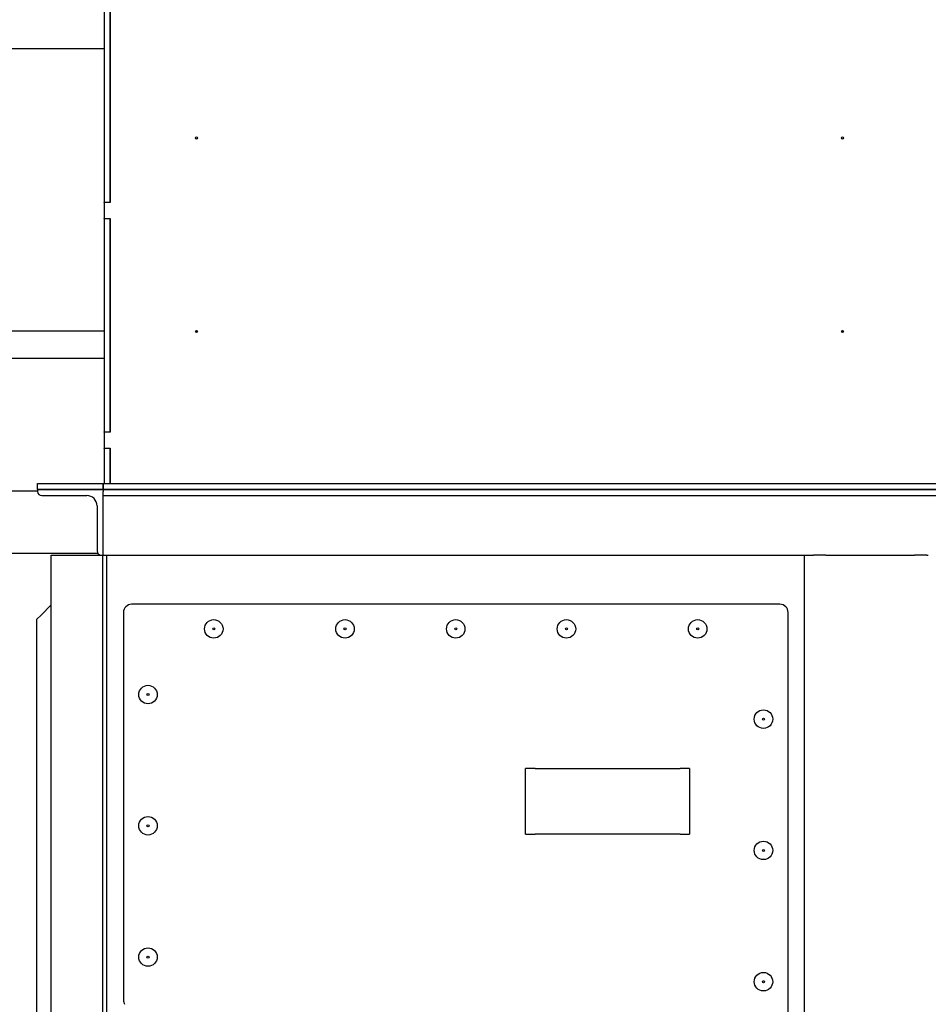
# Model space of a CAD drawing. Header units: inches. Extents: x 5 to 1128, y -85 to 748.
# Tile 90 of 256: x 146 to 173, y 302 to 332. Entities that reach past the tile are written whole.
import ezdxf

# ---------------------------------------------------------------- set-up
doc = ezdxf.new("R2010")
doc.units = ezdxf.units.IN
doc.header["$LTSCALE"] = 32
doc.header["$MEASUREMENT"] = 0
doc.layers.add('Dimension (ANSI)', color=7, linetype='Continuous', lineweight=25)
doc.layers.add('Visible (ANSI)', color=7, linetype='Continuous', lineweight=30)
doc.styles.add('Note Text (ANSI)', font='tahoma.ttf')
doc.dimstyles.new('SB Fraction-16 (ANSI)', dxfattribs={"dimscale": 32, "dimtxt": 0.125, "dimasz": 0.098425, "dimexe": 0.125, "dimexo": 0.0625, "dimgap": 0.031496, "dimtad": 0, "dimtih": 1, "dimtoh": 1, "dimdec": 4, "dimrnd": 1e-08, "dimzin": 0, "dimdsep": 46, "dimlunit": 5, "dimtxsty": 'Note Text (ANSI)', "dimcen": 0.09, "dimdle": 0.393701, "dimclrd": 256, "dimclre": 256, "dimclrt": 256, "dimadec": 0, "dimazin": 3, "dimtfac": 0.96, "dimtofl": 0, "dimtmove": 0, "dimatfit": 3, "dimfxl": 1, "dimfrac": 2, "dimtolj": 1, "dimtzin": 12, "dimlwd": -1, "dimlwe": -1, "dimarcsym": 0})

# ---------------------------------------------------------------- blocks, each defined once
blk = doc.blocks.new('*D16')
at = {"layer": 'Defpoints', "color": 0, "transparency": 16777216}
for p in [(170.807, 474.984), (79.917, 156.272), (130.87, 156.272)]:
    blk.add_point(p, dxfattribs=at)
at = {"layer": 'Dimension (ANSI)', "transparency": 16777216}
for p, q in [((168.807, 474.984), (75.917, 474.984)), ((79.917, 471.834), (79.917, 330.661)), ((79.917, 159.422), (79.917, 323.595)), ((128.87, 156.272), (75.917, 156.272))]:
    blk.add_line(p, q, dxfattribs=at)
for points in [[(79.392, 471.834), (80.442, 471.834), (79.917, 474.984)], [(79.392, 159.422), (80.442, 159.422), (79.917, 156.272)]]:
    blk.add_solid(points, dxfattribs=at)
at = {"layer": 'Dimension (ANSI)', "transparency": 16777216, "insert": (67.714, 329.653), "char_height": 4, "attachment_point": 1, "style": 'Note Text (ANSI)'}
blk.add_mtext('\\A1;318 11/16', dxfattribs=at)

msp = doc.modelspace()

# ---------------------------------------------------------------- linework, layer by layer
at = {"layer": 'Visible (ANSI)'}
for p, q in [((148.21351, 333.29117), (148.21351, 326.80117)), ((148.39281, 333.30117), (148.39281, 326.79117)), ((148.39281, 326.80117), (148.39281, 333.29117)), ((125.93226, 331.48367), (148.21351, 331.48367)), ((148.21351, 326.80117), (148.39281, 326.80117)), ((148.21351, 326.79117), (148.21351, 326.80117)), ((148.39281, 326.79117), (148.21351, 326.79117)), ((148.21351, 326.79117), (148.21351, 326.30117)), ((148.21351, 326.29117), (148.21351, 326.30117)), ((148.21351, 326.30117), (148.39281, 326.30117)), ((148.39281, 326.29117), (148.21351, 326.29117)), ((148.21351, 326.29117), (148.21351, 319.80117)), ((148.39281, 326.30117), (148.39281, 319.79117)), ((148.39281, 319.80117), (148.39281, 326.29117)), ((135.253, 322.88117), (148.21351, 322.88117)), ((151.00433, 322.88117), (151.0477, 322.88117)), ((170.69183, 322.88117), (170.7352, 322.88117)), ((135.253, 322.04117), (148.21351, 322.04117)), ((148.21351, 319.80117), (148.39281, 319.80117)), ((148.21351, 319.79117), (148.21351, 319.80117)), ((148.39281, 319.79117), (148.21351, 319.79117)), ((148.21351, 319.79117), (148.21351, 319.30117)), ((148.21351, 319.29117), (148.21351, 319.30117)), ((148.21351, 319.30117), (148.39281, 319.30117)), ((148.39281, 319.29117), (148.21351, 319.29117)), ((148.21351, 319.29117), (148.21351, 318.22547)), ((148.39281, 319.30117), (148.39281, 318.22547)), ((148.39281, 318.22547), (148.39281, 319.29117)), ((146.18226, 318.04617), (146.18226, 318.22547)), ((146.18226, 318.22547), (148.18226, 318.22547)), ((146.18226, 318.04617), (146.18226, 317.98367)), ((146.18226, 318.04617), (148.18226, 318.04617)), ((148.18226, 318.04617), (146.18226, 318.04617)), ((148.18226, 318.22547), (148.18226, 318.04617)), ((148.18226, 318.22547), (173.55726, 318.22547)), ((148.18226, 318.04617), (148.18226, 318.22547)), ((148.18226, 318.04617), (148.18226, 317.98367)), ((148.18226, 318.04617), (173.55726, 318.04617)), ((173.55726, 318.04617), (148.18226, 318.04617)), ((146.18226, 317.99617), (135.78432, 317.99617)), ((146.30726, 317.85867), (147.68226, 317.85867)), ((148.18226, 317.85867), (148.18226, 317.98367)), ((148.18226, 316.23367), (148.18226, 317.85867)), ((148.18226, 317.85867), (173.55726, 317.85867)), ((147.99476, 317.54617), (147.99476, 316.17117)), ((148.18226, 316.17117), (148.18226, 316.23367)), ((148.01976, 316.09617), (135.78455, 316.09617)), ((146.59976, 316.04617), (148.11976, 316.04617)), ((146.59976, 251.54617), (146.59976, 316.04617)), ((148.11976, 316.04617), (148.18226, 316.04617)), ((148.16226, 316.04617), (148.16226, 294.79617)), ((148.18226, 316.04617), (148.18226, 316.17117)), ((148.18226, 316.04617), (169.55726, 316.04617)), ((148.29726, 294.79617), (148.29726, 316.04617)), ((148.29726, 294.79617), (148.29726, 316.04617)), ((169.55726, 316.04617), (169.59454, 316.04617)), ((169.55726, 251.54617), (169.55726, 316.04617)), ((169.59454, 316.04617), (169.78328, 316.04617)), ((169.78328, 316.04617), (169.82878, 316.04617)), ((170.2032, 316.04617), (169.82878, 316.04617)), ((170.2032, 316.04617), (172.91133, 316.04617)), ((173.28574, 316.04617), (172.91133, 316.04617)), ((173.28574, 316.04617), (173.33125, 316.04617)), ((146.28726, 314.21277), (146.59976, 314.52527)), ((168.80726, 314.54617), (149.04726, 314.54617)), ((146.28726, 314.21277), (146.16226, 314.08777)), ((148.79726, 314.29617), (148.79726, 302.48207)), ((169.05726, 283.79617), (169.05726, 314.29617)), ((146.16226, 295.99247), (146.16226, 314.08777)), ((161.05726, 307.54617), (161.05726, 309.54617)), ((161.34801, 309.54617), (161.05726, 309.54617)), ((161.34801, 309.54617), (165.76651, 309.54617)), ((166.05726, 309.54617), (165.76651, 309.54617)), ((166.05726, 309.54617), (166.05726, 307.54617)), ((161.05726, 307.54617), (161.34801, 307.54617)), ((165.76651, 307.54617), (161.34801, 307.54617)), ((165.76651, 307.54617), (166.05726, 307.54617))]:
    msp.add_line(p, q, dxfattribs=at)
for centre, radius in [((151.02601, 328.7545), 0.03125), ((170.71351, 328.7545), 0.03125), ((151.02601, 322.85867), 0.03125), ((170.71351, 322.85867), 0.03125), ((151.55226, 313.79617), 0.28125), ((151.55226, 313.79617), 0.03125), ((155.55226, 313.79617), 0.28125), ((155.55226, 313.79617), 0.03125), ((158.92726, 313.79617), 0.28125), ((158.92726, 313.79617), 0.03125), ((162.30226, 313.79617), 0.28125), ((162.30226, 313.79617), 0.03125), ((166.30226, 313.79617), 0.28125), ((166.30226, 313.79617), 0.03125), ((149.54726, 311.79617), 0.28125), ((149.54726, 311.79617), 0.03125), ((168.30726, 311.04617), 0.28125), ((168.30726, 311.04617), 0.03125), ((149.54726, 307.79617), 0.28125), ((149.54726, 307.79617), 0.03125), ((168.30726, 307.04617), 0.28125), ((168.30726, 307.04617), 0.03125), ((149.54726, 303.79617), 0.28125), ((149.54726, 303.79617), 0.03125), ((168.30726, 303.04617), 0.28125), ((168.30726, 303.04617), 0.03125)]:
    msp.add_circle(centre, radius, dxfattribs=at)
for centre, radius, start, end in [((146.30726, 317.98367), 0.125, 180, 270), ((147.68226, 317.54617), 0.3125, 0, 90), ((148.11976, 316.17117), 0.125, 180, 270), ((149.04726, 314.29617), 0.25, 90, 180), ((168.80726, 314.29617), 0.25, 0, 90), ((149.04726, 302.48207), 0.25, 180, 210)]:
    msp.add_arc(centre, radius, start, end, dxfattribs=at)

# ---------------------------------------------------------------- dimensions: what is measured, and where the dimension line sits
at = {"layer": 'Dimension (ANSI)'}
dim = msp.add_linear_dim(base=(79.91701, 156.27197), p1=(170.80726, 474.98367), p2=(130.86976, 156.27197), angle=270, dimstyle='SB Fraction-16 (ANSI)', override={"dimgap": 0.031496, "dimdec": 4, "dimtol": 0, "dimlim": 0, "dimtp": 0, "dimtm": 0, "dimtdec": 2, "dimatfit": 1}, dxfattribs=at)
dim.commit()
dim.dimension.update_dxf_attribs({"geometry": '*D16', "text_midpoint": (79.91701, 327.12782), "dimtype": 160})

doc.saveas('drawing.dxf')
